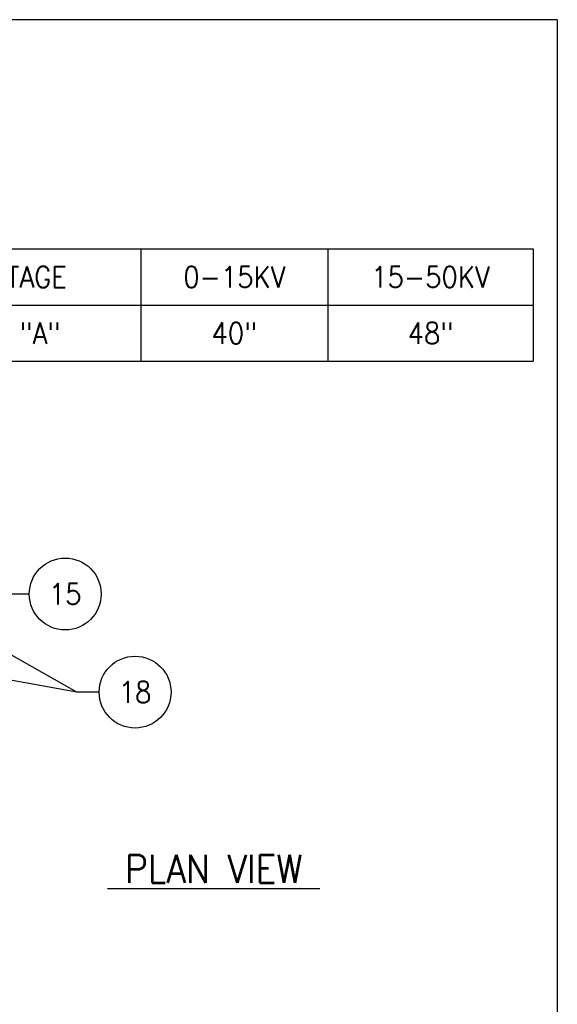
# Model space of a CAD drawing. Extents: x 0 to 7.1, y 0 to 9.85.
# Tile 8 of 8: x 4.72 to 7.1, y 5.49 to 9.85. Entities that reach past the tile are written whole.
import ezdxf
from ezdxf.enums import TextEntityAlignment as Align

# ---------------------------------------------------------------- set-up
doc = ezdxf.new("R2010")
doc.units = 0
doc.header["$MEASUREMENT"] = 0
doc.layers.add('E-DETL', color=2, linetype='CONTINUOUS')
doc.layers.add('E-DETL-TEXT', color=3, linetype='CONTINUOUS')
doc.styles.add('ROMANS', font='ROMANS.SHX', dxfattribs={"width": 0.8})
doc.styles.get("Standard").update_dxf_attribs({"font": 'ROMANS.SHX', "width": 0.8, "height": 0.125})

msp = doc.modelspace()

# ---------------------------------------------------------------- linework, layer by layer
at = {"layer": 'E-DETL'}
for p, q in [((7.1036, 9.8484), (0, 9.8484)), ((7.1036, 9.8484), (7.1036, 0)), ((3.8353, 8.8338), (6.9962, 8.8338)), ((5.2605, 8.8338), (5.2605, 8.3366)), ((6.0884, 8.8338), (6.0884, 8.3366)), ((6.9962, 8.8338), (6.9962, 8.3366)), ((3.8353, 8.5852), (6.9962, 8.5852)), ((3.8353, 8.3366), (6.9962, 8.3366))]:
    msp.add_line(p, q, dxfattribs=at)
at = {"layer": 'E-DETL-TEXT'}
for p, q in [((4.7668, 7.3067), (4.6805, 7.3067)), ((4.9772, 6.8727), (4.5002, 7.1425)), ((4.9772, 6.8727), (4.501, 6.9588)), ((5.076, 6.8727), (4.9772, 6.8727))]:
    msp.add_line(p, q, dxfattribs=at)
for centre in [(4.9258, 7.3067), (5.235, 6.8727)]:
    msp.add_circle(centre, 0.159, dxfattribs=at)

# ---------------------------------------------------------------- texts
at = {"layer": 'E-DETL-TEXT', "style": 'ROMANS', "width": 0.9}
for s, p in [('%%C-%%C VOLTAGE', (4.5479, 8.7095)), ('0-15KV', (5.6744, 8.7095)), ('15-50KV', (6.5423, 8.7095)), ('SPACING "A"', (4.5479, 8.4609)), ('40"', (5.6744, 8.4609)), ('48"', (6.5423, 8.4609))]:
    msp.add_text(s, height=0.09375, dxfattribs=at).set_placement(p, align=Align.MIDDLE)
at = {"layer": 'E-DETL-TEXT', "width": 0.9}
for s, p in [('15', (4.9258, 7.3067)), ('18', (5.235, 6.8727))]:
    msp.add_text(s, height=0.09375, dxfattribs=at).set_placement(p, align=Align.MIDDLE)
at = {"layer": 'E-DETL-TEXT', "style": 'ROMANS', "width": 0.9}
msp.add_text('%%u PLAN VIEW ', height=0.125, dxfattribs=at).set_placement((5.1126, 6.0282))

doc.saveas('drawing.dxf')
